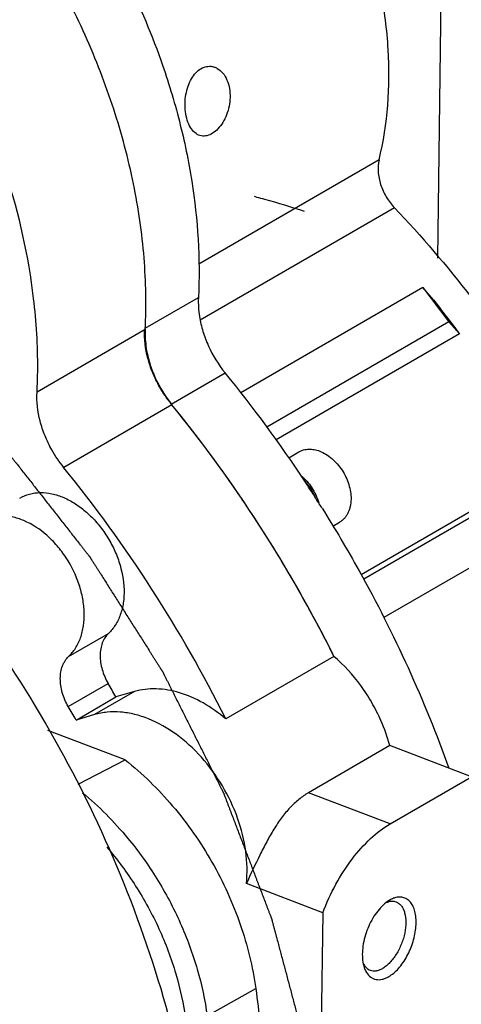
# Model space of a CAD drawing. Header units: inches. Extents: x 0 to 34, y 0 to 22.
# Tile 80 of 164: x 18.9 to 19.5, y 14 to 15.4. Entities that reach past the tile are written whole.
import ezdxf

# ---------------------------------------------------------------- set-up
doc = ezdxf.new("R2010")
doc.units = ezdxf.units.IN
doc.header["$LTSCALE"] = 1.87
doc.header["$MEASUREMENT"] = 0
doc.layers.get('0').update_dxf_attribs({"linetype": 'CONTINUOUS'})
for name, color, linetype in [('3_ALL_AXES', 7, 'CONTINUOUS'), ('5_ALL_CURVES', 7, 'CONTINUOUS'), ('7_ALL_FEATURES', 7, 'CONTINUOUS')]:
    doc.layers.add(name, color=color, linetype=linetype)

msp = doc.modelspace()

# ---------------------------------------------------------------- linework, layer by layer
at = {"color": 7, "linetype": 'Continuous'}
for p, q in [((19.4946, 15.6574), (19.487, 15.0539)), ((19.4025, 15.1959), (19.1421, 15.0452)), ((19.4247, 15.1267), (19.144, 14.9643)), ((18.9539, 14.4787), (19.0114, 14.512)), ((18.9534, 14.4067), (19.011, 14.44)), ((18.9647, 14.3871), (19.0222, 14.4204)), ((19.0491, 14.4282), (18.9915, 14.3949)), ((18.9915, 14.3949), (18.9647, 14.3871)), ((19.5359, 14.3051), (19.4179, 14.3501)), ((19.4184, 14.2371), (19.5359, 14.3051)), ((19.4184, 14.2371), (19.3004, 14.2822)), ((19.3211, 14.1089), (19.2107, 14.151)), ((19.4174, 14.1269), (19.4125, 14.1235)), ((19.4178, 14.1271), (19.4174, 14.1269)), ((19.3211, 14.1089), (19.3187, 13.9224)), ((19.3795, 14.035), (19.3807, 14.0306))]:
    msp.add_line(p, q, dxfattribs=at)
for centre, radius, start, end in [((17.4694, 13.5396), 1.7188, 29.5441, 30.2964), ((19.3952, 14.0408), 0.0159, 238.0393, 249.0896)]:
    msp.add_arc(centre, radius, start, end, dxfattribs=at)
for points, knots in [([(19.8889, 14.6336), (19.9122, 14.6507), (19.9569, 14.6888), (20.0157, 14.7558), (20.0661, 14.832), (20.1077, 14.9167), (20.1401, 15.0089), (20.171, 15.143), (20.1812, 15.2861), (20.1724, 15.4332), (20.1501, 15.5875), (20.1085, 15.7418), (20.0497, 15.8925), (19.9789, 16.0411), (19.8713, 16.2164), (19.7408, 16.3736), (19.6254, 16.4843), (19.5071, 16.5812), (19.3809, 16.6611), (19.2497, 16.7201), (19.1526, 16.7526), (19.0561, 16.7735), (18.9614, 16.7827), (18.8693, 16.78), (18.7809, 16.7654), (18.6971, 16.7391), (18.6189, 16.7013), (18.547, 16.6523), (18.5043, 16.613), (18.4843, 16.5918)], [0, 0, 0, 0, 0.025826, 0.052143, 0.079164, 0.107088, 0.136049, 0.166127, 0.229626, 0.263036, 0.29741, 0.368452, 0.404845, 0.441558, 0.515112, 0.587591, 0.622988, 0.657589, 0.723823, 0.755339, 0.785711, 0.814954, 0.843134, 0.870372, 0.896845, 0.922774, 0.948423, 0.974071, 1, 1, 1, 1]), ([(19.2649, 16.5634), (19.3533, 16.5265), (19.4582, 16.4622), (19.5708, 16.368), (19.6464, 16.2969), (19.7344, 16.1983), (19.8273, 16.0679), (19.9062, 15.9277), (19.9691, 15.7809), (20.0147, 15.631), (20.0418, 15.4814), (20.0497, 15.3357), (20.0383, 15.1971), (20.0076, 15.0689), (19.9659, 14.9719), (19.9236, 14.9032), (19.888, 14.8566), (19.8485, 14.8148), (19.8053, 14.778), (19.7586, 14.7464), (19.7254, 14.7289), (19.7084, 14.7211)], [0, 0, 0, 0, 0.126328, 0.159781, 0.193814, 0.263231, 0.333833, 0.404771, 0.475178, 0.544217, 0.611135, 0.675317, 0.736342, 0.794046, 0.848575, 0.874823, 0.900495, 0.925708, 0.950597, 0.975309, 1, 1, 1, 1]), ([(19.4025, 15.1959), (19.415, 15.2476), (19.4206, 15.331), (19.4066, 15.442), (19.3923, 15.499), (19.3834, 15.5275)], [0, 0, 0, 0, 0.476344, 0.733386, 1, 1, 1, 1]), ([(19.1232, 15.2621), (19.1225, 15.2661), (19.1218, 15.2744), (19.1226, 15.2869), (19.1252, 15.2991), (19.1295, 15.3101), (19.1354, 15.3194), (19.1426, 15.3264), (19.1508, 15.3305), (19.1567, 15.3311), (19.1595, 15.3309)], [0, 0, 0, 0, 0.140316, 0.285045, 0.428052, 0.564155, 0.689444, 0.802339, 0.904277, 1, 1, 1, 1]), ([(19.1595, 15.3309), (19.1611, 15.3307), (19.1643, 15.33), (19.1704, 15.3273), (19.1774, 15.3212), (19.1834, 15.3109), (19.1856, 15.3029), (19.1863, 15.2986)], [0, 0, 0, 0, 0.106255, 0.215359, 0.448673, 0.710297, 1, 1, 1, 1]), ([(19.1863, 15.2986), (19.187, 15.2945), (19.1876, 15.2859), (19.1861, 15.2732), (19.1825, 15.2609), (19.1771, 15.2499), (19.1703, 15.2407), (19.1625, 15.234), (19.1553, 15.2308), (19.1497, 15.23), (19.147, 15.2302), (19.1457, 15.2304)], [0, 0, 0, 0, 0.140608, 0.285803, 0.430312, 0.568921, 0.696747, 0.810491, 0.909897, 0.955661, 1, 1, 1, 1]), ([(19.1457, 15.2304), (19.1444, 15.2307), (19.1416, 15.2315), (19.1364, 15.2345), (19.1306, 15.2406), (19.1258, 15.2504), (19.1239, 15.258), (19.1232, 15.2621)], [0, 0, 0, 0, 0.101606, 0.206328, 0.435014, 0.700046, 1, 1, 1, 1]), ([(19.4025, 15.1959), (19.4012, 15.1903), (19.4004, 15.1782), (19.4041, 15.1598), (19.4122, 15.142), (19.4202, 15.1314), (19.4247, 15.1267)], [0, 0, 0, 0, 0.227183, 0.47665, 0.738632, 1, 1, 1, 1]), ([(19.4247, 15.1267), (19.4637, 15.0857), (19.5381, 14.9988), (19.6361, 14.8575), (19.7199, 14.7066), (19.7654, 14.6009), (19.7853, 14.5473)], [0, 0, 0, 0, 0.247395, 0.498289, 0.750049, 1, 1, 1, 1]), ([(18.9539, 14.4787), (18.9577, 14.4823), (18.9646, 14.4907), (18.9718, 14.5059), (18.9759, 14.5233), (18.9769, 14.5424), (18.9748, 14.5624), (18.9677, 14.5897), (18.955, 14.6159), (18.9377, 14.6389), (18.9184, 14.6585), (18.8963, 14.6732), (18.8727, 14.6809), (18.8558, 14.6828), (18.8398, 14.6808), (18.8301, 14.6768), (18.8257, 14.6743)], [0, 0, 0, 0, 0.052044, 0.107132, 0.166045, 0.229053, 0.295818, 0.365588, 0.509475, 0.581382, 0.651495, 0.781882, 0.841377, 0.89694, 0.949343, 1, 1, 1, 1]), ([(18.9534, 14.4067), (18.9497, 14.413), (18.9441, 14.4261), (18.9414, 14.4434), (18.9424, 14.4564), (18.9447, 14.4651), (18.9485, 14.4727), (18.952, 14.4769), (18.9539, 14.4787)], [0, 0, 0, 0, 0.283481, 0.549884, 0.673144, 0.788698, 0.897191, 1, 1, 1, 1]), ([(19.2107, 14.151), (19.2124, 14.1663), (19.2115, 14.1986), (19.1994, 14.2466), (19.1775, 14.2928), (19.1474, 14.334), (19.1112, 14.3672), (19.0772, 14.3867), (19.0495, 14.3957), (19.0294, 14.399), (19.0099, 14.399), (18.9974, 14.3966), (18.9915, 14.3949)], [0, 0, 0, 0, 0.123859, 0.256959, 0.395019, 0.532733, 0.664875, 0.787343, 0.844392, 0.898596, 0.950301, 1, 1, 1, 1]), ([(19.3004, 14.2822), (19.2956, 14.2793), (19.2861, 14.2727), (19.2732, 14.2604), (19.2612, 14.2459), (19.2501, 14.2293), (19.2398, 14.2112), (19.2264, 14.185), (19.2171, 14.1647), (19.2107, 14.151)], [0, 0, 0, 0, 0.104257, 0.214266, 0.33071, 0.453904, 0.583606, 0.718949, 1, 1, 1, 1]), ([(19.3211, 14.1089), (19.3265, 14.123), (19.3389, 14.1499), (19.3621, 14.1861), (19.3883, 14.2158), (19.4083, 14.2313), (19.4184, 14.2371)], [0, 0, 0, 0, 0.276457, 0.541355, 0.784846, 1, 1, 1, 1]), ([(19.4164, 14.0166), (19.4189, 14.0181), (19.424, 14.0217), (19.4308, 14.0285), (19.4372, 14.0367), (19.445, 14.0494), (19.4522, 14.0668), (19.4559, 14.085), (19.4561, 14.0989), (19.4551, 14.1082), (19.4527, 14.1163), (19.4491, 14.1229), (19.4443, 14.1279), (19.4384, 14.131), (19.4318, 14.1319), (19.4274, 14.131), (19.4252, 14.1304)], [0, 0, 0, 0, 0.059627, 0.125635, 0.197001, 0.272434, 0.428474, 0.579435, 0.648874, 0.712488, 0.769632, 0.820438, 0.866123, 0.909128, 0.95271, 1, 1, 1, 1]), ([(19.4252, 14.1304), (19.4246, 14.1302), (19.422, 14.1293), (19.4196, 14.1281), (19.4178, 14.1271)], [0, 0, 0, 0, 0.239252, 1, 1, 1, 1]), ([(19.4125, 14.1235), (19.4096, 14.1213), (19.4039, 14.1159), (19.3965, 14.1064), (19.39, 14.0953), (19.3847, 14.0833), (19.3808, 14.0707), (19.3785, 14.0581), (19.378, 14.0462), (19.3788, 14.0386), (19.3795, 14.035)], [0, 0, 0, 0, 0.112347, 0.235664, 0.366924, 0.502178, 0.637126, 0.767508, 0.889463, 1, 1, 1, 1]), ([(19.4271, 14.1245), (19.4286, 14.1239), (19.4314, 14.1224), (19.4349, 14.1188), (19.4376, 14.1142), (19.4404, 14.1063), (19.4417, 14.0946), (19.4403, 14.0821), (19.4376, 14.0717), (19.4349, 14.0638), (19.4315, 14.0562), (19.4263, 14.0469), (19.4202, 14.0387), (19.4132, 14.0322), (19.4096, 14.0297), (19.4077, 14.0286)], [0, 0, 0, 0, 0.041342, 0.085022, 0.132788, 0.185681, 0.307185, 0.446541, 0.520509, 0.595617, 0.670539, 0.743928, 0.881201, 0.943326, 1, 1, 1, 1]), ([(19.4126, 14.1237), (19.4132, 14.1239), (19.4156, 14.1248), (19.4182, 14.1254), (19.4201, 14.1255)], [0, 0, 0, 0, 0.263787, 1, 1, 1, 1]), ([(19.4201, 14.1255), (19.4213, 14.1256), (19.4237, 14.1255), (19.426, 14.1249), (19.4271, 14.1245)], [0, 0, 0, 0, 0.508415, 1, 1, 1, 1]), ([(19.3798, 14.0352), (19.3806, 14.0336), (19.3826, 14.0306), (19.3853, 14.0282), (19.3868, 14.0273)], [0, 0, 0, 0, 0.52201, 1, 1, 1, 1]), ([(19.3807, 14.0306), (19.3809, 14.0299), (19.3819, 14.0271), (19.3832, 14.0244), (19.3843, 14.0226)], [0, 0, 0, 0, 0.262986, 1, 1, 1, 1]), ([(19.3843, 14.0226), (19.3859, 14.02), (19.3889, 14.0165), (19.394, 14.0136), (19.3981, 14.0124), (19.4025, 14.0121), (19.4071, 14.0127), (19.4118, 14.0142), (19.4149, 14.0157), (19.4164, 14.0166)], [0, 0, 0, 0, 0.247233, 0.36286, 0.477691, 0.59577, 0.720696, 0.855046, 1, 1, 1, 1]), ([(19.3895, 14.0259), (19.3909, 14.0254), (19.3938, 14.0248), (19.3984, 14.0249), (19.4031, 14.0262), (19.4062, 14.0277), (19.4077, 14.0286)], [0, 0, 0, 0, 0.22554, 0.462376, 0.719142, 1, 1, 1, 1])]:
    msp.add_open_spline(points, degree=3, knots=knots, dxfattribs=at)
at = {"layer": '3_ALL_AXES', "color": 7, "linetype": 'Continuous'}
for p, q in [((19.0871, 15.3397), (19.0877, 15.3381)), ((19.4658, 15.0114), (19.2029, 14.8594)), ((19.4811, 14.9937), (19.4658, 15.0114)), ((19.4658, 15.0114), (19.5034, 14.9622)), ((19.5034, 14.9622), (19.2404, 14.8101)), ((19.5188, 14.9445), (19.5034, 14.9622)), ((19.5188, 14.9445), (19.254, 14.7914)), ((19.6425, 14.7507), (19.3767, 14.5969)), ((19.6435, 14.7427), (19.3802, 14.5904)), ((19.6725, 14.6874), (19.4092, 14.5351)), ((19.0491, 14.4282), (19.0222, 14.4204))]:
    msp.add_line(p, q, dxfattribs=at)
for centre, radius, start, end in [((17.682, 13.6663), 1.9333, 33.4457, 39.2053), ((17.4195, 13.5105), 1.9681, 26.4974, 39.1049), ((17.6527, 13.646), 1.9689, 32.6881, 33.4688), ((17.6499, 13.6443), 1.9721, 32.129, 32.6882), ((17.5269, 13.5729), 1.7188, 29.5441, 30.2964)]:
    msp.add_arc(centre, radius, start, end, dxfattribs=at)
msp.add_ellipse((19.6472, 14.7994), major_axis=(-0.7401, 0.9625), ratio=0.011125, start_param=1.35897, end_param=1.410897, dxfattribs=at)
for points, knots in [([(18.9034, 14.9958), (18.8962, 15.0566), (18.8756, 15.148), (18.8318, 15.2652), (18.7767, 15.3806), (18.7067, 15.4884), (18.6241, 15.5845), (18.5574, 15.6489), (18.4869, 15.7051), (18.3912, 15.7662), (18.29, 15.8097), (18.1877, 15.8306), (18.1145, 15.8347), (18.0442, 15.8273), (17.9996, 15.8146), (17.9784, 15.8065)], [0, 0, 0, 0, 0.132921, 0.201676, 0.27122, 0.410288, 0.47882, 0.545933, 0.611165, 0.674138, 0.792149, 0.847299, 0.900025, 0.95073, 1, 1, 1, 1]), ([(18.9072, 15.6601), (18.9265, 15.6362), (18.9725, 15.5743), (19.0351, 15.4681), (19.0717, 15.383), (19.0871, 15.3397)], [0, 0, 0, 0, 0.249551, 0.626166, 1, 1, 1, 1]), ([(19.0877, 15.3381), (19.0977, 15.3096), (19.1151, 15.2525), (19.1387, 15.1392), (19.1442, 15.053), (19.1414, 14.997)], [0, 0, 0, 0, 0.26071, 0.515354, 1, 1, 1, 1]), ([(19.1414, 14.997), (19.141, 14.9878), (19.1421, 14.9712), (19.1476, 14.9478), (19.1583, 14.9197), (19.1704, 14.9001), (19.18, 14.8883)], [0, 0, 0, 0, 0.234842, 0.421034, 0.612879, 1, 1, 1, 1]), ([(18.9083, 14.8606), (18.9089, 14.8716), (18.9101, 14.9167), (18.9074, 14.9619), (18.9034, 14.9958)], [0, 0, 0, 0, 0.244204, 1, 1, 1, 1]), ([(18.9468, 14.7519), (18.9404, 14.7597), (18.9304, 14.7745), (18.9194, 14.7973), (18.9102, 14.8249), (18.9076, 14.8466), (18.9083, 14.8606)], [0, 0, 0, 0, 0.258368, 0.45233, 0.642597, 1, 1, 1, 1]), ([(19.2867, 14.7742), (19.2877, 14.7748), (19.2899, 14.7759), (19.2934, 14.7771), (19.297, 14.7779), (19.3021, 14.7783), (19.3088, 14.7778), (19.3141, 14.7763), (19.3167, 14.7753)], [0, 0, 0, 0, 0.116402, 0.233766, 0.353003, 0.474925, 0.729004, 1, 1, 1, 1]), ([(19.3167, 14.7753), (19.3198, 14.7741), (19.326, 14.771), (19.3345, 14.7647), (19.3423, 14.7569), (19.3492, 14.7478), (19.3548, 14.7379), (19.3589, 14.7273), (19.3614, 14.7166), (19.362, 14.7095), (19.3619, 14.706)], [0, 0, 0, 0, 0.114092, 0.235372, 0.362329, 0.492807, 0.62431, 0.75424, 0.880144, 1, 1, 1, 1]), ([(18.8832, 14.7075), (18.8877, 14.7101), (18.8974, 14.7141), (18.9133, 14.7161), (18.9302, 14.7142), (18.9474, 14.7086), (18.9643, 14.6995), (18.9804, 14.6872), (18.9952, 14.6722), (19.0082, 14.6549), (19.0189, 14.636), (19.0296, 14.6098), (19.0348, 14.5827), (19.0335, 14.5566), (19.0293, 14.5392), (19.0221, 14.524), (19.0153, 14.5156), (19.0114, 14.512)], [0, 0, 0, 0, 0.050632, 0.103011, 0.158555, 0.218026, 0.281562, 0.348773, 0.418861, 0.490745, 0.563183, 0.634889, 0.771021, 0.834008, 0.892905, 0.947967, 1, 1, 1, 1]), ([(19.3619, 14.706), (19.3619, 14.7024), (19.3613, 14.6971), (19.3595, 14.6904), (19.3576, 14.6859), (19.3552, 14.6818), (19.3524, 14.6782), (19.3491, 14.6751), (19.3467, 14.6735), (19.3454, 14.6727)], [0, 0, 0, 0, 0.27701, 0.407721, 0.533376, 0.654499, 0.771895, 0.886639, 1, 1, 1, 1]), ([(19.3201, 14.6931), (19.3387, 14.6634), (19.4097, 14.5434), (19.468, 14.4158), (19.5034, 14.3176)], [0, 0, 0, 0, 0.251293, 1, 1, 1, 1]), ([(19.0114, 14.512), (19.0095, 14.5102), (19.006, 14.5059), (19.0023, 14.4984), (19, 14.4897), (18.9989, 14.4767), (19.0016, 14.4594), (19.0073, 14.4463), (19.011, 14.44)], [0, 0, 0, 0, 0.102806, 0.211301, 0.326863, 0.450115, 0.716521, 1, 1, 1, 1]), ([(19.1809, 14.3886), (19.1708, 14.3973), (19.1497, 14.4124), (19.1155, 14.4276), (19.0865, 14.4327), (19.0645, 14.4318), (19.0541, 14.4297), (19.0491, 14.4282)], [0, 0, 0, 0, 0.280106, 0.539888, 0.778343, 0.890925, 1, 1, 1, 1]), ([(19.0091, 14.2035), (19.0243, 14.1858), (19.0522, 14.1481), (19.0858, 14.0866), (19.1102, 14.0219), (19.12, 13.9772), (19.123, 13.9551)], [0, 0, 0, 0, 0.252598, 0.506846, 0.757584, 1, 1, 1, 1])]:
    msp.add_open_spline(points, degree=3, knots=knots, dxfattribs=at)
at = {"layer": '3_ALL_AXES', "color": 4, "linetype": 'Continuous'}
msp.add_open_spline([(18.7351, 14.9094), (18.7432, 14.901), (18.7553, 14.8885), (18.7715, 14.8717), (18.7836, 14.8592), (18.7957, 14.8466), (18.8079, 14.8341), (18.818, 14.8236), (18.826, 14.8152), (18.8321, 14.809), (18.8382, 14.8027), (18.8432, 14.7975), (18.8472, 14.7933), (18.8503, 14.7901), (18.8533, 14.787), (18.8558, 14.7844), (18.8579, 14.7823), (18.8594, 14.7807), (18.8606, 14.7794), (18.8616, 14.7784), (18.8624, 14.7776), (18.863, 14.7769), (18.8635, 14.7764), (18.8639, 14.7761), (18.8641, 14.7758), (18.8643, 14.7757), (18.8644, 14.7755), (18.8644, 14.7755), (18.8645, 14.7754), (18.8646, 14.7753), (18.8647, 14.7751), (18.865, 14.7747), (18.8654, 14.7743), (18.8657, 14.7738), (18.8662, 14.7733), (18.867, 14.7722), (18.8682, 14.7707), (18.8696, 14.7689), (18.871, 14.7671), (18.8724, 14.7653), (18.8743, 14.7629), (18.8766, 14.76), (18.8804, 14.7552), (18.8851, 14.7492), (18.8907, 14.742), (18.8963, 14.7348), (18.902, 14.7277), (18.9076, 14.7205), (18.9151, 14.7109), (18.9245, 14.699), (18.9339, 14.687), (18.9414, 14.6775), (18.947, 14.6703), (18.9527, 14.6631), (18.9583, 14.6559), (18.9639, 14.6488), (18.9686, 14.6428), (18.9724, 14.638), (18.9747, 14.635), (18.9766, 14.6326), (18.978, 14.6308), (18.9794, 14.629), (18.9808, 14.6273), (18.982, 14.6258), (18.9828, 14.6247), (18.9833, 14.6241), (18.9837, 14.6237), (18.984, 14.6232), (18.9843, 14.6229), (18.9844, 14.6227), (18.9845, 14.6226), (18.9846, 14.6225), (18.9846, 14.6224), (18.9847, 14.6223), (18.9848, 14.6221), (18.9851, 14.6217), (18.9853, 14.6213), (18.9857, 14.6207), (18.9862, 14.6199), (18.9869, 14.6189), (18.9877, 14.6176), (18.9887, 14.616), (18.9899, 14.6141), (18.9916, 14.6115), (18.9936, 14.6082), (18.9961, 14.6043), (18.9986, 14.6004), (19.0019, 14.5953), (19.006, 14.5888), (19.0109, 14.581), (19.0158, 14.5732), (19.0224, 14.5629), (19.0306, 14.5499), (19.0405, 14.5343), (19.0487, 14.5214), (19.0553, 14.511), (19.0602, 14.5032), (19.0652, 14.4955), (19.0693, 14.489), (19.0726, 14.4838), (19.075, 14.4799), (19.0775, 14.476), (19.08, 14.4721), (19.082, 14.4689), (19.0837, 14.4663), (19.0849, 14.4644), (19.0859, 14.4627), (19.0867, 14.4615), (19.0874, 14.4605), (19.088, 14.4595), (19.0885, 14.4587), (19.0889, 14.458), (19.0891, 14.4576), (19.0894, 14.4573), (19.0895, 14.4571), (19.0896, 14.4569), (19.0897, 14.4567), (19.0898, 14.4567), (19.0898, 14.4566), (19.0898, 14.4565), (19.0899, 14.4564), (19.09, 14.4563), (19.0901, 14.4561), (19.0902, 14.4558), (19.0904, 14.4555), (19.0906, 14.455), (19.0909, 14.4544), (19.0914, 14.4535), (19.0919, 14.4525), (19.0924, 14.4515), (19.0931, 14.4501), (19.0939, 14.4484), (19.095, 14.4463), (19.0964, 14.4436), (19.0981, 14.4402), (19.1001, 14.436), (19.1022, 14.4319), (19.1043, 14.4278), (19.107, 14.4223), (19.1105, 14.4155), (19.1146, 14.4073), (19.1187, 14.3991), (19.1242, 14.3881), (19.1311, 14.3744), (19.1394, 14.358), (19.1463, 14.3443), (19.1518, 14.3333), (19.1559, 14.3251), (19.16, 14.3169), (19.1635, 14.31), (19.1662, 14.3045), (19.1683, 14.3004), (19.1704, 14.2963), (19.1721, 14.2929), (19.1735, 14.2901), (19.1745, 14.2881), (19.1754, 14.2864), (19.176, 14.285), (19.1766, 14.284), (19.177, 14.2831), (19.1773, 14.2824), (19.1776, 14.282), (19.1777, 14.2817), (19.1778, 14.2814), (19.1779, 14.2813), (19.178, 14.2812), (19.178, 14.2811), (19.178, 14.281), (19.1781, 14.2807), (19.1783, 14.2803), (19.1785, 14.2798), (19.1787, 14.2793), (19.179, 14.2786), (19.1794, 14.2773), (19.1801, 14.2756), (19.1809, 14.2734), (19.1817, 14.2713), (19.1825, 14.2692), (19.1836, 14.2664), (19.185, 14.2628), (19.1871, 14.2572), (19.1898, 14.2501), (19.1931, 14.2416), (19.1963, 14.2331), (19.1996, 14.2246), (19.2028, 14.2161), (19.2071, 14.2048), (19.2126, 14.1906), (19.218, 14.1764), (19.2223, 14.1651), (19.2255, 14.1566), (19.2288, 14.1481), (19.232, 14.1396), (19.2353, 14.1311), (19.238, 14.1241), (19.2401, 14.1184), (19.2415, 14.1149), (19.2426, 14.112), (19.2434, 14.1099), (19.2442, 14.1078), (19.245, 14.1056), (19.2457, 14.1039), (19.2462, 14.1026), (19.2464, 14.1019), (19.2466, 14.1014), (19.2468, 14.1009), (19.247, 14.1005), (19.2471, 14.1002), (19.2471, 14.1001), (19.2472, 14.1), (19.2472, 14.0999), (19.2472, 14.0998), (19.2473, 14.0995), (19.2474, 14.0992), (19.2475, 14.0987), (19.2477, 14.098), (19.2479, 14.0971), (19.2482, 14.096), (19.2486, 14.0946), (19.2491, 14.0928), (19.2496, 14.0907), (19.2504, 14.0878), (19.2514, 14.0842), (19.2525, 14.0799), (19.2537, 14.0756), (19.2552, 14.0699), (19.2571, 14.0628), (19.2594, 14.0542), (19.2617, 14.0456), (19.2647, 14.0341), (19.2686, 14.0198), (19.2731, 14.0026), (19.2777, 13.9854), (19.2823, 13.9682), (19.2884, 13.9453), (19.293, 13.9281), (19.296, 13.9167)], degree=3, knots=[0, 0, 0, 0, 0.03125, 0.046875, 0.0625, 0.078125, 0.09375, 0.109375, 0.117188, 0.125, 0.132812, 0.140625, 0.144531, 0.148438, 0.152344, 0.15625, 0.158203, 0.160156, 0.162109, 0.163086, 0.164062, 0.165039, 0.165527, 0.166016, 0.16626, 0.166504, 0.166626, 0.166687, 0.166748, 0.16687, 0.166992, 0.16748, 0.167969, 0.168457, 0.168945, 0.169922, 0.171875, 0.173828, 0.175781, 0.177734, 0.179688, 0.183594, 0.1875, 0.195312, 0.203125, 0.210938, 0.21875, 0.226562, 0.234375, 0.25, 0.265625, 0.273438, 0.28125, 0.289062, 0.296875, 0.304688, 0.3125, 0.316406, 0.320312, 0.322266, 0.324219, 0.326172, 0.328125, 0.330078, 0.331055, 0.331543, 0.332031, 0.33252, 0.333008, 0.33313, 0.333252, 0.333313, 0.333374, 0.333496, 0.33374, 0.333984, 0.334473, 0.334961, 0.335938, 0.336914, 0.337891, 0.339844, 0.341797, 0.34375, 0.347656, 0.351562, 0.355469, 0.359375, 0.367188, 0.375, 0.382812, 0.390625, 0.40625, 0.421875, 0.4375, 0.445312, 0.453125, 0.460938, 0.46875, 0.472656, 0.476562, 0.480469, 0.484375, 0.488281, 0.490234, 0.492188, 0.494141, 0.495117, 0.496094, 0.49707, 0.498047, 0.498535, 0.499023, 0.499268, 0.499512, 0.499756, 0.499878, 0.499939, 0.5, 0.500061, 0.500122, 0.500244, 0.500488, 0.500732, 0.500977, 0.501465, 0.501953, 0.50293, 0.503906, 0.504883, 0.505859, 0.507812, 0.509766, 0.511719, 0.515625, 0.519531, 0.523438, 0.527344, 0.53125, 0.539062, 0.546875, 0.554688, 0.5625, 0.578125, 0.59375, 0.609375, 0.617188, 0.625, 0.632812, 0.640625, 0.644531, 0.648438, 0.652344, 0.65625, 0.658203, 0.660156, 0.662109, 0.663086, 0.664062, 0.665039, 0.665527, 0.666016, 0.66626, 0.666504, 0.666626, 0.666687, 0.666748, 0.66687, 0.666992, 0.66748, 0.667969, 0.668457, 0.668945, 0.669922, 0.671875, 0.673828, 0.675781, 0.677734, 0.679688, 0.683594, 0.6875, 0.695312, 0.703125, 0.710938, 0.71875, 0.726562, 0.734375, 0.75, 0.765625, 0.773438, 0.78125, 0.789062, 0.796875, 0.804688, 0.8125, 0.816406, 0.820312, 0.822266, 0.824219, 0.826172, 0.828125, 0.830078, 0.831055, 0.831543, 0.832031, 0.83252, 0.833008, 0.83313, 0.833252, 0.833313, 0.833374, 0.833496, 0.83374, 0.833984, 0.834473, 0.834961, 0.835938, 0.836914, 0.837891, 0.839844, 0.841797, 0.84375, 0.847656, 0.851562, 0.855469, 0.859375, 0.867188, 0.875, 0.882812, 0.890625, 0.90625, 0.921875, 0.9375, 0.953125, 0.96875, 1, 1, 1, 1], dxfattribs=at)
at = {"layer": '5_ALL_CURVES', "color": 40, "linetype": 'Continuous'}
msp.add_arc((19.0317, 14.362), 0.8037, 76.0649, 76.2643, dxfattribs=at)
msp.add_open_spline([(19.2252, 15.142), (19.2291, 15.1411), (19.2523, 15.1351), (19.2756, 15.128), (19.2944, 15.1216)], degree=3, knots=[0, 0, 0, 0, 0.16869, 1, 1, 1, 1], dxfattribs=at)
at = {"layer": '7_ALL_FEATURES', "color": 7, "linetype": 'Continuous'}
for p, q in [((19.0646, 14.9526), (19.1414, 14.997)), ((19.0646, 14.951), (18.9083, 14.8606)), ((19.1023, 14.8433), (19.18, 14.8883)), ((19.1031, 14.8423), (18.9468, 14.7519)), ((19.1023, 14.8433), (19.1031, 14.8423)), ((19.272, 14.7657), (19.2867, 14.7742)), ((19.3358, 14.6672), (19.3454, 14.6727)), ((19.3372, 14.479), (19.1809, 14.3886)), ((19.0356, 14.3294), (18.9238, 14.3721)), ((19.4179, 14.3501), (19.3004, 14.2822)), ((18.9678, 14.2943), (19.0356, 14.3294)), ((19.1541, 13.9599), (19.2243, 13.9993))]:
    msp.add_line(p, q, dxfattribs=at)
for centre, radius, start, end in [((17.5759, 13.6009), 1.9681, 26.4974, 39.1049), ((17.6055, 13.6224), 1.9316, 34.1037, 39.1653), ((17.5796, 13.6041), 1.9632, 32.6363, 34.123), ((17.5687, 13.5971), 1.9762, 28.9588, 32.6362), ((17.5719, 13.5988), 1.9726, 27.4234, 28.96), ((17.5753, 13.6006), 1.9688, 26.4963, 27.4231)]:
    msp.add_arc(centre, radius, start, end, dxfattribs=at)
for points, knots in [([(19.0646, 14.951), (19.0664, 14.9855), (19.065, 15.0561), (19.0494, 15.1629), (19.0207, 15.2706), (18.9795, 15.3769), (18.9267, 15.4794), (18.8635, 15.5758), (18.7914, 15.6639), (18.7376, 15.7167), (18.7096, 15.7411)], [0, 0, 0, 0, 0.11564, 0.236421, 0.361341, 0.489151, 0.618422, 0.747645, 0.87531, 1, 1, 1, 1]), ([(19.1023, 14.8433), (19.0959, 14.8511), (19.086, 14.8657), (19.075, 14.8882), (19.0658, 14.9156), (19.0631, 14.9371), (19.0636, 14.951)], [0, 0, 0, 0, 0.258057, 0.451855, 0.642084, 1, 1, 1, 1]), ([(19.0646, 14.951), (19.0641, 14.9419), (19.0652, 14.9252), (19.0707, 14.9018), (19.0814, 14.8737), (19.0935, 14.8541), (19.1031, 14.8423)], [0, 0, 0, 0, 0.234792, 0.420987, 0.612784, 1, 1, 1, 1]), ([(19.2895, 14.7401), (19.2925, 14.7376), (19.2982, 14.7321), (19.3054, 14.7227), (19.3112, 14.7122), (19.3141, 14.7047), (19.3152, 14.7009)], [0, 0, 0, 0, 0.244207, 0.495835, 0.749601, 1, 1, 1, 1]), ([(19.295, 14.7318), (19.2965, 14.7302), (19.2994, 14.7268), (19.3034, 14.7213), (19.3068, 14.7154), (19.3088, 14.7114), (19.3097, 14.7093)], [0, 0, 0, 0, 0.247141, 0.497465, 0.749067, 1, 1, 1, 1]), ([(18.9817, 13.0012), (18.9979, 13.0225), (19.0283, 13.0676), (19.0804, 13.1667), (19.1279, 13.3061), (19.155, 13.4888), (19.1528, 13.6841), (19.1214, 13.8866), (19.0619, 14.0903), (18.976, 14.2895), (18.9027, 14.4156), (18.8623, 14.4764)], [0, 0, 0, 0, 0.051188, 0.103783, 0.213792, 0.331022, 0.455398, 0.586083, 0.721664, 0.860315, 1, 1, 1, 1]), ([(19.4179, 14.3501), (19.4146, 14.3624), (19.407, 14.3838), (19.3923, 14.4127), (19.3713, 14.4451), (19.3517, 14.4666), (19.3372, 14.479)], [0, 0, 0, 0, 0.249236, 0.43938, 0.629514, 1, 1, 1, 1]), ([(19.0356, 14.3294), (19.0606, 14.3097), (19.1073, 14.264), (19.1635, 14.1834), (19.2044, 14.0941), (19.22, 14.0308), (19.2243, 13.9993)], [0, 0, 0, 0, 0.245971, 0.500502, 0.754771, 1, 1, 1, 1]), ([(18.974, 14.2822), (18.9858, 14.2724), (19.0088, 14.2514), (19.0457, 14.2106), (19.0829, 14.1585), (19.1166, 14.095), (19.1411, 14.0284), (19.151, 13.9826), (19.1541, 13.9599)], [0, 0, 0, 0, 0.12204, 0.24696, 0.437551, 0.628963, 0.817558, 1, 1, 1, 1]), ([(19.2243, 13.9993), (19.2289, 13.9655), (19.2445, 13.8324), (19.2507, 13.6982), (19.2495, 13.5984)], [0, 0, 0, 0, 0.254845, 1, 1, 1, 1])]:
    msp.add_open_spline(points, degree=3, knots=knots, dxfattribs=at)

doc.saveas('drawing.dxf')
